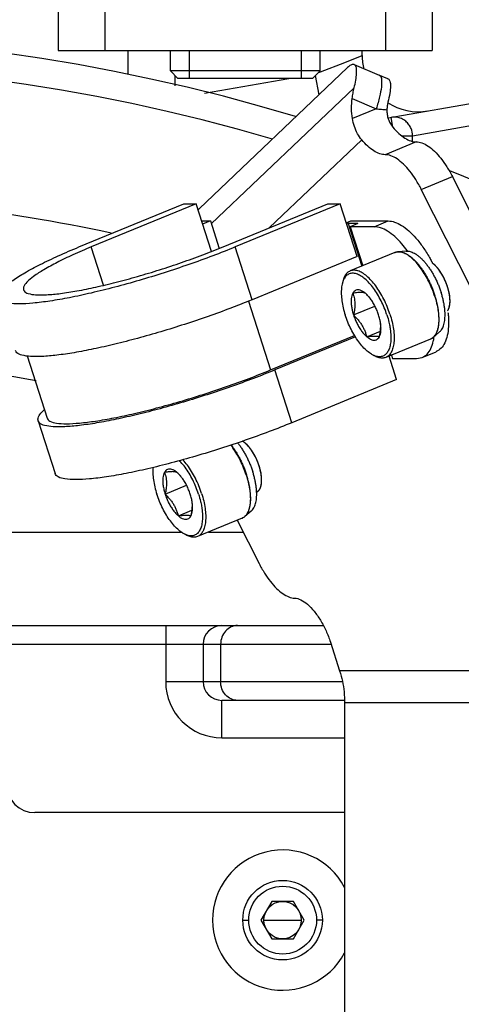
# Model space of a CAD drawing. Header units: millimetres. Extents: x 0 to 1189, y 0 to 841.
# Tile 41 of 88: x 588 to 598, y 185 to 206. Entities that reach past the tile are written whole.
import ezdxf

# ---------------------------------------------------------------- set-up
doc = ezdxf.new("R2010")
doc.units = ezdxf.units.MM
doc.header["$LTSCALE"] = 65.395
doc.layers.get('0').update_dxf_attribs({"linetype": 'CONTINUOUS'})
for name, color, linetype in [('02___PRT_ALL_AXES', 7, 'CONTINUOUS'), ('3_ALL_AXES', 7, 'CONTINUOUS'), ('7_ALL_FEATURES', 7, 'CONTINUOUS')]:
    doc.layers.add(name, color=color, linetype=linetype)
doc.styles.get("Standard").update_dxf_attribs({"font": 'txt', "width": 0.7})
doc.dimstyles.new('DIMSTYLE_6', dxfattribs={"dimtxt": 3.5, "dimasz": 3, "dimexe": 0.18, "dimexo": 0.0625, "dimgap": 0.09, "dimtad": 1, "dimlfac": 5, "dimdsep": 46, "dimtxsty": 'Standard', "dimblk": '_FILLED', "dimblk1": '_FILLED', "dimblk2": '_FILLED', "dimcen": 0.09, "dimclrt": 5, "dimadec": 0, "dimazin": 0, "dimtp": 0.01, "dimtm": 0.01, "dimtfac": 1, "dimtofl": 0, "dimtmove": 0, "dimatfit": 3, "dimldrblk": '_FILLED', "dimfxl": 1, "dimtolj": 1, "dimarcsym": 0})

# ---------------------------------------------------------------- blocks, each defined once
blk = doc.blocks.new('_FILLED')
at = {"color": 0, "linetype": 'ByBlock'}
blk.add_solid([(0, 0), (-1, 0.1167), (-1, -0.1167)], dxfattribs=at)
blk = doc.blocks.new('*D16')
at = {"color": 2, "linetype": 'Continuous'}
for p, q in [((582.522, 166.153), (995.791, 236.049)), ((941.425, 226.854), (582.522, 166.153)), ((941.425, 226.854), (941.425, 226.854))]:
    blk.add_line(p, q, dxfattribs=at)
at = {"color": 2, "linetype": 'Continuous', "xscale": 3, "yscale": 3, "zscale": 3, "rotation": 189.5995147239}
blk.add_blockref('_FILLED', (941.425, 226.854), dxfattribs=at)
blk = doc.blocks.new('*D19')
at = {"color": 2, "linetype": 'Continuous'}
for p, q in [((582.522, 166.153), (675.153, 190.837)), ((643.688, 182.452), (582.522, 166.153)), ((643.688, 182.452), (643.688, 182.452))]:
    blk.add_line(p, q, dxfattribs=at)
at = {"color": 2, "linetype": 'Continuous', "xscale": 3, "yscale": 3, "zscale": 3, "rotation": 194.9212372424}
blk.add_blockref('_FILLED', (643.688, 182.452), dxfattribs=at)
blk = doc.blocks.new('*D20')
at = {"color": 2, "linetype": 'Continuous'}
for p, q in [((582.522, 166.153), (763.157, 244.53)), ((687.652, 211.769), (582.522, 166.153)), ((687.652, 211.769), (687.652, 211.769))]:
    blk.add_line(p, q, dxfattribs=at)
at = {"color": 2, "linetype": 'Continuous', "xscale": 3, "yscale": 3, "zscale": 3, "rotation": 203.4559086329}
blk.add_blockref('_FILLED', (687.652, 211.769), dxfattribs=at)

msp = doc.modelspace()

# ---------------------------------------------------------------- linework, layer by layer
at = {"color": 7, "linetype": 'Continuous'}
for p, q in [((589.0223, 209.7533), (589.0223, 205.7533)), ((597.0223, 209.7533), (597.0223, 205.7533)), ((596.0764, 204.3087), (607.5223, 206.3269)), ((589.0223, 205.7533), (597.0223, 205.7533)), ((590.5223, 205.241), (590.5223, 205.7533)), ((595.5223, 205.6411), (595.5223, 205.7533)), ((591.5823, 205.1533), (591.4223, 205.3133)), ((594.6223, 205.3133), (591.4223, 205.3133)), ((592.0351, 202.3653), (595.2111, 205.3864)), ((594.4623, 205.1533), (594.6223, 205.3133)), ((595.3531, 205.4515), (595.8884, 205.2242)), ((594.4623, 205.1533), (591.5823, 205.1533)), ((599.051, 199.8758), (597.4514, 203.0547)), ((598.3872, 199.6022), (596.7876, 202.7811)), ((589.4685, 201.55), (591.7087, 202.4735)), ((591.9716, 202.4735), (589.7314, 201.55)), ((591.7087, 202.4735), (591.9716, 202.4735)), ((592.2998, 201.4522), (591.9716, 202.4735)), ((592.5482, 201.55), (594.7884, 202.4735)), ((595.0513, 202.4735), (592.8111, 201.55)), ((594.7884, 202.4735), (595.0513, 202.4735)), ((595.4137, 201.3458), (595.0513, 202.4735)), ((592.0896, 202.1062), (592.2776, 202.1062)), ((592.2776, 202.1062), (592.1116, 202.0378)), ((592.2776, 202.1062), (592.4666, 201.5179)), ((595.1825, 202.0651), (595.2822, 202.1062)), ((595.2246, 202.0515), (595.1913, 202.0378)), ((595.2246, 202.0515), (595.5176, 201.1396)), ((595.7816, 201.9831), (595.2652, 201.9831)), ((595.2822, 202.1062), (596.0803, 202.1062)), ((595.4137, 201.3458), (593.1735, 200.4224)), ((596.4963, 201.4613), (596.4859, 201.4755)), ((597.0085, 201.2399), (597.0174, 201.223)), ((597.0174, 201.223), (597.0227, 201.2129)), ((597.0227, 201.2129), (597.0276, 201.2034)), ((593.1735, 200.4224), (593.0927, 200.3893)), ((597.3837, 200.2532), (597.3866, 200.2632)), ((593.5628, 198.9189), (595.3581, 199.659)), ((595.3775, 199.6283), (593.6567, 198.9189)), ((597.0589, 199.6145), (597.0605, 199.6266)), ((597.0605, 199.6266), (597.0617, 199.6354)), ((588.3597, 199.219), (588.7865, 197.8909)), ((596.2592, 198.7147), (596.0982, 199.2157)), ((596.8062, 199.1868), (597.1049, 199.3099)), ((596.1711, 199.164), (596.6876, 199.164)), ((596.6876, 199.164), (596.8063, 199.1868)), ((596.2592, 198.7147), (594.0191, 197.7913)), ((588.5961, 197.8297), (588.9585, 196.702)), ((593.3562, 196.4222), (593.3592, 196.4322)), ((592.8532, 195.7072), (593.3191, 194.7813)), ((587.1836, 193.4533), (594.691, 193.4533)), ((594.8433, 193.0999), (595.041, 192.4847)), ((592.1223, 193.0533), (592.1223, 192.2533)), ((595.1475, 191.8533), (592.5223, 191.8533)), ((595.1475, 191.8006), (595.1475, 174.1533)), ((595.1475, 189.4533), (588.5223, 189.4533)), ((593.5913, 187.5533), (593.3604, 187.1533)), ((594.0532, 187.5533), (593.5913, 187.5533)), ((594.2842, 187.1533), (594.0532, 187.5533)), ((593.3604, 187.1533), (593.5913, 186.7533)), ((594.0532, 186.7533), (594.2842, 187.1533)), ((593.5913, 186.7533), (594.0532, 186.7533))]:
    msp.add_line(p, q, dxfattribs=at)
at = {"color": 9, "linetype": 'Continuous'}
for p, q in [((590.0223, 209.7533), (590.0223, 205.7533)), ((596.0223, 209.7533), (596.0223, 205.7533)), ((595.1494, 205.4965), (595.5223, 205.6411)), ((594.6294, 205.2948), (595.1494, 205.4965)), ((591.5223, 204.9923), (591.5223, 205.2133)), ((592.1536, 204.8354), (593.9557, 205.1533)), ((594.6011, 204.8062), (594.5283, 205.2193)), ((594.5875, 205.2785), (594.6294, 205.2948)), ((592.2971, 202.0456), (595.3513, 204.9508)), ((595.3091, 204.7243), (595.8248, 204.5053)), ((595.8248, 204.5053), (595.3152, 204.2953)), ((596.6017, 203.9271), (600.1192, 204.5473)), ((596.1824, 204.1139), (596.1459, 204.321)), ((595.516, 203.8398), (593.5375, 201.9578)), ((596.3739, 203.9271), (596.6017, 203.9271)), ((596.6017, 203.7966), (596.6017, 203.9271)), ((596.6783, 203.7966), (596.0146, 203.523)), ((596.7876, 202.7811), (597.4514, 203.0547)), ((595.7816, 201.9831), (596.0803, 202.1062)), ((589.9945, 200.7312), (589.7314, 201.55)), ((593.1735, 200.4224), (592.8111, 201.55)), ((593.0902, 200.3894), (593.5628, 198.9189)), ((594.0191, 197.7913), (593.6567, 198.9189)), ((587.5223, 195.4533), (591.6576, 195.4533)), ((592.2372, 195.4533), (592.981, 195.4533)), ((591.3223, 193.4533), (591.3223, 192.2533)), ((587.3315, 193.0533), (594.8583, 193.0533)), ((592.497, 193.0533), (592.497, 192.2533)), ((600.5808, 192.4847), (595.041, 192.4847)), ((591.3223, 192.2533), (595.1012, 192.2533)), ((592.5223, 191.0533), (592.5223, 191.8533)), ((600.6873, 191.8006), (595.1475, 191.8006)), ((592.5223, 191.0533), (595.1475, 191.0533)), ((592.9723, 187.1533), (593.0973, 187.1533)), ((593.4223, 187.1533), (594.2223, 187.1533)), ((594.6723, 187.1533), (594.5473, 187.1533))]:
    msp.add_line(p, q, dxfattribs=at)
at = {"color": 2, "linetype": 'Continuous'}
for p, q in [((591.8223, 205.7533), (591.8223, 205.1533)), ((594.2223, 205.7533), (594.2223, 205.1533)), ((597.3985, 200.3264), (597.3993, 200.3342)), ((593.371, 196.4954), (593.3719, 196.5032))]:
    msp.add_line(p, q, dxfattribs=at)
at = {"color": 2, "linetype": 'Continuous', "const_width": 0.8}
msp.add_lwpolyline([(467.9223, 166.1533, 1), (697.1223, 166.1533, 1)], format="xyb", close=True, dxfattribs=at)
at = {"color": 7, "linetype": 'Continuous'}
msp.add_lwpolyline([(596.0747, 205.1474), (595.9493, 205.1986), (595.8884, 205.2242)], dxfattribs=at)
for radius in [0.85, 0.4]:
    msp.add_circle((593.8223, 187.1533), radius, dxfattribs=at)
at = {"color": 9, "linetype": 'Continuous'}
msp.add_circle((593.8223, 187.1533), 0.725, dxfattribs=at)
at = {"color": 2, "linetype": 'Continuous'}
msp.add_arc((582.5223, 166.1533), 63.3, 282.12633, 48.550533, dxfattribs=at)
at = {"color": 7, "linetype": 'Continuous'}
for centre, radius, start, end in [((582.5223, 166.1533), 39.9, 73.13283, 144.65512), ((596.7223, 205.6411), 1.2, 180, 193.77281), ((596.7222, 205.6411), 1.2, 236.844, 280.00147), ((582.5223, 166.1533), 39.9, 52.99859, 68.11484), ((592.5223, 193.0533), 0.4, 90, 180), ((592.5223, 192.2533), 0.4, 180, 270), ((588.5223, 190.0533), 0.6, 180, 270), ((593.8223, 187.1533), 1.5, 27.87626, 332.12374)]:
    msp.add_arc(centre, radius, start, end, dxfattribs=at)
at = {"color": 9, "linetype": 'Continuous'}
for centre, radius, start, end in [((582.5223, 166.1533), 39.3, 73.6219, 143.99998), ((582.5223, 166.1533), 33.0858, 79.49598, 81.18368), ((592.5223, 192.2533), 1.2, 180, 270)]:
    msp.add_arc(centre, radius, start, end, dxfattribs=at)
at = {"color": 7, "linetype": 'Continuous'}
for points, start_tangent, end_tangent in [([(595.3528, 205.4507), (595.3397, 205.4551), (595.2828, 205.4411), (595.2111, 205.3864)], (-0.9003814, 0.4351015), (-0.7245562, -0.6892157)), ([(595.3513, 204.9508), (595.3868, 205.118), (595.4036, 205.2564), (595.4012, 205.361), (595.3796, 205.4281), (595.3528, 205.4507)], (0.2403972, 0.9706746), (-0.9003814, 0.4351015)), ([(596.0746, 205.1473), (596.0776, 205.1461), (596.1155, 205.0942), (596.1275, 204.9906), (596.1134, 204.838), (596.074, 204.6467)], (0.9379768, -0.3466981), (-0.240289, -0.9707014)), ([(595.3091, 204.7243), (595.3278, 204.8421), (595.3513, 204.9508)], (0.1306193, 0.9914326), (0.2403972, 0.9706746)), ([(595.3152, 204.2953), (595.2968, 204.5116), (595.3091, 204.7243)], (-0.1536926, 0.9881187), (0.1306193, 0.9914326)), ([(596.0525, 204.4855), (596.0582, 204.3846), (596.0814, 204.2877), (596.1221, 204.1967), (596.1798, 204.1135)], (-0.0316956, -0.9994976), (0.6423738, -0.7663915)), ([(596.074, 204.6467), (596.0593, 204.5689), (596.0525, 204.4855)], (-0.240289, -0.9707014), (-0.0316956, -0.9994976)), ([(595.516, 203.8398), (595.4247, 203.9724), (595.3564, 204.1264), (595.3152, 204.2953)], (-0.6423738, 0.7663915), (-0.1536926, 0.9881187)), ([(596.1798, 204.1135), (596.3091, 203.9773), (596.4385, 203.8769), (596.5629, 203.816), (596.6783, 203.7966)], (0.6423738, -0.7663915), (0.9998274, 0.0185803)), ([(596.0146, 203.523), (595.8991, 203.5423), (595.7747, 203.6033), (595.6454, 203.7037), (595.516, 203.8398)], (-0.9998274, -0.0185803), (-0.6423738, 0.7663915)), ([(596.6783, 203.7966), (596.8001, 203.7751), (596.9321, 203.7072), (597.069, 203.5958), (597.2049, 203.4455), (597.3341, 203.2626), (597.4514, 203.0547)], (0.9998274, 0.0185803), (0.4495036, -0.8932785)), ([(596.7876, 202.7811), (596.6704, 202.989), (596.5411, 203.1719), (596.4052, 203.3222), (596.2684, 203.4336), (596.1363, 203.5015), (596.0146, 203.523)], (-0.4495036, 0.8932785), (-0.9998274, -0.0185803)), ([(592.0351, 202.3653), (592.0126, 202.3429)], (-0.7245562, -0.6892157), (-0.6926575, -0.7212666)), ([(596.4859, 201.4755), (596.3742, 201.6152), (596.2202, 201.772), (596.0666, 201.8879), (595.9187, 201.9591), (595.7816, 201.9831)], (-0.593368, 0.8049313), (-1, 0)), ([(596.0803, 202.1062), (596.2174, 202.0822), (596.3653, 202.0111), (596.5189, 201.8951), (596.6729, 201.7384), (596.8223, 201.5461), (596.9617, 201.325), (597.0085, 201.2399)], (1, 0), (0.4683479, -0.8835441)), ([(587.7506, 200.4609), (587.7492, 200.4651), (587.7678, 200.565), (587.8694, 200.6891), (588.0515, 200.8343), (588.3097, 200.9972), (588.6375, 201.1738), (589.027, 201.3595), (589.4685, 201.55)], (-0.3269109, 0.9450552), (0.9245292, 0.3811111)), ([(592.8111, 201.55), (592.3285, 201.3595), (591.8166, 201.1738), (591.288, 200.9972), (590.7558, 200.8343), (590.233, 200.6891), (589.7326, 200.565), (589.2668, 200.4651), (588.8471, 200.392), (588.4839, 200.3474), (588.1861, 200.3324), (587.961, 200.3474), (587.8142, 200.392), (587.7506, 200.4609)], (-0.9245292, -0.3811111), (-0.3269109, 0.9450552)), ([(589.7314, 201.55), (589.3409, 201.3811), (588.9995, 201.2169), (588.7164, 201.0617), (588.4995, 200.9198), (588.3546, 200.7951), (588.2857, 200.691), (588.2856, 200.6326)], (-0.9245292, -0.3811111), (0.2477825, -0.9688157)), ([(588.2856, 200.6326), (588.2946, 200.6104), (588.3811, 200.5554), (588.5429, 200.5275), (588.7755, 200.5275), (589.0726, 200.5554), (589.4261, 200.6104), (589.8263, 200.691), (590.2624, 200.7951), (590.7224, 200.9198), (591.1938, 201.0617), (591.6637, 201.2169), (592.1193, 201.3811), (592.5482, 201.55)], (0.2477825, -0.9688157), (0.9245292, 0.3811111)), ([(597.0475, 201.188), (597.0267, 201.2044)], (-0.7680954, 0.6403354), (-0.8036347, 0.5951229)), ([(597.3992, 200.3332), (597.3986, 200.4625), (597.3717, 200.6165), (597.3201, 200.7769), (597.248, 200.9309), (597.1613, 201.0659), (597.0669, 201.171), (597.0475, 201.188)], (0.0981975, 0.995167), (-0.7680954, 0.6403354)), ([(593.0927, 200.3893), (592.7146, 200.2409), (592.2286, 200.0635), (591.7264, 199.8941), (591.2192, 199.7365), (590.7183, 199.5942), (590.2349, 199.4704), (589.7798, 199.3679), (589.3632, 199.289), (588.9944, 199.2353), (588.6816, 199.2082), (588.4318, 199.2082), (588.2506, 199.2353), (588.142, 199.289), (588.1149, 199.3339)], (-0.9265422, -0.3761909), (-0.3315891, 0.9434239)), ([(597.3718, 200.2224), (597.3837, 200.2532)], (0.4167817, 0.9090066), (0.3031051, 0.9529571)), ([(597.3866, 200.2632), (597.3986, 200.3275), (597.3992, 200.3332)], (0.2703758, 0.9627549), (0.0981975, 0.995167)), ([(597.3581, 200.1499), (597.3656, 200.0684), (597.3682, 199.8473), (597.3424, 199.655), (597.2891, 199.4983), (597.2101, 199.3823), (597.1079, 199.3112), (597.105, 199.3099)], (0.1102941, -0.993899), (-0.9247424, -0.3805936)), ([(597.3539, 200.1906), (597.3718, 200.2224)], (0.5682068, 0.8228858), (0.4167817, 0.9090066)), ([(596.8063, 199.1868), (596.8092, 199.188), (596.9114, 199.2592), (596.9904, 199.3752), (597.0438, 199.5319), (597.0589, 199.6145)], (0.9247424, 0.3805936), (0.141286, 0.9899688)), ([(593.6567, 198.9189), (593.1978, 198.7374), (592.7118, 198.56), (592.2096, 198.3906), (591.7024, 198.233), (591.2015, 198.0907), (590.7181, 197.9669), (590.263, 197.8644), (589.8464, 197.7855), (589.4776, 197.7318), (589.1648, 197.7047), (588.915, 197.7047), (588.7338, 197.7318), (588.6252, 197.7855), (588.5981, 197.8304)], (-0.9245292, -0.3811111), (-0.3315891, 0.9434239)), ([(588.7865, 197.8909), (588.8466, 197.8259), (588.9851, 197.7838), (589.1976, 197.7697), (589.4786, 197.7838), (589.8215, 197.8259), (590.2175, 197.8949), (590.6572, 197.9892), (591.1295, 198.1063), (591.6229, 198.2434), (592.1252, 198.3972), (592.6241, 198.5638), (593.1072, 198.7391), (593.5628, 198.9189)], (0.3269109, -0.9450552), (0.9245292, 0.3811111)), ([(588.5981, 197.8304), (588.5917, 197.8644), (588.634, 197.9669), (588.7278, 198.0699)], (-0.3315891, 0.9434239), (0.7380763, 0.6747173)), ([(594.0191, 197.7913), (593.5364, 197.6008), (593.0245, 197.415), (592.4959, 197.2385), (591.9637, 197.0756), (591.4409, 196.9303), (590.9405, 196.8062), (590.4747, 196.7064), (590.055, 196.6333), (589.6918, 196.5886), (589.394, 196.5737), (589.1689, 196.5886), (589.0221, 196.6333), (588.9585, 196.7021)], (-0.9245292, -0.3811111), (-0.3269109, 0.9450552)), ([(593.02, 197.357), (592.9654, 197.3958)], (-0.7680954, 0.6403354), (-0.8637583, 0.5039064)), ([(593.3718, 196.5022), (593.3711, 196.6315), (593.3442, 196.7854), (593.2927, 196.9459), (593.2206, 197.0999), (593.1339, 197.2349), (593.0395, 197.34), (593.02, 197.357)], (0.0981975, 0.995167), (-0.7680954, 0.6403354)), ([(593.3592, 196.4322), (593.3712, 196.4965), (593.3718, 196.5022)], (0.2703758, 0.9627549), (0.0981975, 0.995167)), ([(593.2684, 196.3114), (593.2928, 196.3247), (593.3443, 196.3914)], (0.9257747, 0.3780756), (0.4167817, 0.9090066)), ([(593.3443, 196.3914), (593.3562, 196.4222)], (0.4167817, 0.9090066), (0.3031051, 0.9529571)), ([(593.3191, 194.7813), (593.434, 194.5771), (593.5605, 194.397), (593.6935, 194.2479), (593.8279, 194.1359), (593.958, 194.0655), (594.0787, 194.0395)], (0.4495036, -0.8932785), (0.9995827, -0.0288864)), ([(594.0787, 194.0395), (594.2101, 194.0045), (594.3524, 193.9091), (594.4962, 193.7595), (594.6318, 193.5658), (594.7501, 193.3409), (594.8433, 193.0999)], (0.9995827, -0.0288864), (0.3059557, -0.9520457)), ([(595.041, 192.4847), (595.0999, 192.2618), (595.1356, 192.0328), (595.1475, 191.8006)], (0.3059557, -0.9520457), (0, -1))]:
    msp.add_spline(points, degree=3, dxfattribs=dict(at, start_tangent=start_tangent, end_tangent=end_tangent))
at = {"color": 9, "linetype": 'Continuous'}
for points, start_tangent, end_tangent in [([(595.8875, 205.2216), (595.9053, 205.2127), (595.9373, 205.1274), (595.934, 204.9734), (595.8956, 204.7612), (595.8248, 204.5053)], (0.9522903, -0.3051937), (-0.30007, -0.9539172)), ([(595.8248, 204.5053), (595.9383, 204.495), (596.0525, 204.4855)], (0.9955568, -0.0941629), (0.9968398, -0.0794384)), ([(596.6017, 203.9271), (596.5689, 204.0837), (596.5237, 204.164), (596.4554, 204.2372), (596.3649, 204.2936), (596.2583, 204.3236), (596.1459, 204.321)], (-0.0118108, 0.9999302), (-0.9848078, -0.1736482)), ([(592.6032, 193.3361), (592.5246, 193.2063), (592.497, 193.0533)], (-0.6717335, -0.7407929), (0, -1)), ([(592.8596, 193.4533), (592.7208, 193.4228), (592.6032, 193.3361)], (-1, 0), (-0.6717335, -0.7407929)), ([(592.6032, 191.9704), (592.5246, 192.1002), (592.497, 192.2533)], (-0.6717335, 0.7407929), (0, 1)), ([(592.8596, 191.8533), (592.7208, 191.8837), (592.6032, 191.9704)], (-1, 0), (-0.6717335, 0.7407929))]:
    msp.add_spline(points, degree=3, dxfattribs=dict(at, start_tangent=start_tangent, end_tangent=end_tangent))
at = {"color": 2, "linetype": 'Continuous'}
for points, start_tangent, end_tangent in [([(597.0509, 201.1851), (597.0369, 201.1964), (597.0334, 201.1991), (597.0299, 201.2018), (597.0282, 201.2031), (597.0263, 201.2045), (597.0223, 201.2074)], (-0.7686221, 0.6397031), (-0.8072049, 0.5902713)), ([(597.0674, 201.1706), (597.0656, 201.1722), (597.0639, 201.1738), (597.063, 201.1746), (597.0625, 201.175), (597.0618, 201.1756), (597.0605, 201.1768), (597.0599, 201.1773), (597.0592, 201.1779), (597.0588, 201.1783), (597.0583, 201.1787), (597.0575, 201.1794), (597.0566, 201.1802), (597.0557, 201.181), (597.0548, 201.1817), (597.0543, 201.1822), (597.0536, 201.1827), (597.0523, 201.1839), (597.0509, 201.1851)], (-0.7406753, 0.6718632), (-0.7619699, 0.6476124)), ([(597.1618, 201.0653), (597.1563, 201.0724), (597.1508, 201.0795), (597.1481, 201.0831), (597.1451, 201.0867), (597.1391, 201.094), (597.1361, 201.0977), (597.1332, 201.1013), (597.1317, 201.1032), (597.1302, 201.1049), (597.1274, 201.1081), (597.1218, 201.1146), (597.119, 201.1178), (597.1162, 201.1211), (597.1131, 201.1244), (597.1101, 201.1277), (597.104, 201.1343), (597.0979, 201.1408), (597.0918, 201.147), (597.0856, 201.1532), (597.0826, 201.1562), (597.0796, 201.1591), (597.0674, 201.1706)], (-0.6116457, 0.7911318), (-0.7263347, 0.6873412)), ([(597.2484, 200.9302), (597.2435, 200.9389), (597.2387, 200.9475), (597.2363, 200.9518), (597.2337, 200.9563), (597.231, 200.9609), (597.2283, 200.9654), (597.2256, 200.9699), (597.2229, 200.9745), (597.2216, 200.9767), (597.2203, 200.9789), (597.2177, 200.983), (597.2126, 200.9912), (597.21, 200.9953), (597.2075, 200.9994), (597.2046, 201.0037), (597.2018, 201.008), (597.1962, 201.0166), (597.1905, 201.025), (597.1848, 201.0333), (597.179, 201.0416), (597.1762, 201.0457), (597.1733, 201.0496), (597.1618, 201.0653)], (-0.4903094, 0.8715485), (-0.5908836, 0.8067568)), ([(597.3202, 200.7766), (597.3164, 200.7861), (597.3126, 200.7955), (597.3107, 200.8003), (597.3097, 200.8027), (597.3086, 200.8052), (597.3064, 200.8103), (597.3043, 200.8153), (597.3021, 200.8204), (597.2999, 200.8254), (597.2988, 200.8279), (597.2978, 200.8303), (597.2957, 200.835), (597.2915, 200.8442), (597.2894, 200.8489), (597.2873, 200.8535), (597.2849, 200.8584), (597.2825, 200.8634), (597.2778, 200.8732), (597.273, 200.883), (597.2681, 200.8927), (597.2632, 200.9024), (597.2608, 200.9072), (597.2583, 200.9118), (597.2484, 200.9302)], (-0.3749951, 0.9270268), (-0.4714358, 0.8819004)), ([(597.3718, 200.6162), (597.3693, 200.6257), (597.3668, 200.6353), (597.3655, 200.64), (597.3649, 200.6425), (597.3641, 200.645), (597.3627, 200.6502), (597.3612, 200.6553), (597.3597, 200.6605), (597.3583, 200.6656), (597.3568, 200.6707), (597.3553, 200.6755), (597.3524, 200.6851), (597.3509, 200.6899), (597.3494, 200.6947), (597.3477, 200.6998), (597.346, 200.705), (597.3426, 200.7153), (597.3391, 200.7256), (597.3354, 200.7359), (597.3317, 200.7462), (597.3279, 200.7564), (597.3202, 200.7766)], (-0.2523961, 0.967624), (-0.355774, 0.934572)), ([(597.3986, 200.4619), (597.3977, 200.4707), (597.3968, 200.4795), (597.3963, 200.4839), (597.396, 200.4862), (597.3957, 200.4886), (597.3951, 200.4935), (597.3944, 200.4983), (597.3931, 200.508), (597.3916, 200.5177), (597.3901, 200.5276), (597.3893, 200.5325), (597.3885, 200.5374), (597.3876, 200.542), (597.3868, 200.5467), (597.385, 200.5559), (597.3842, 200.5606), (597.3837, 200.5629), (597.3832, 200.5655), (597.3821, 200.5705), (597.381, 200.5756), (597.3789, 200.5857), (597.3766, 200.5958), (597.3718, 200.6162)], (-0.1055043, 0.9944188), (-0.2304134, 0.9730928)), ([(597.3993, 200.3342), (597.3999, 200.3411), (597.4004, 200.348), (597.4007, 200.3515), (597.4008, 200.3532), (597.4009, 200.3552), (597.4013, 200.3629), (597.4016, 200.3706), (597.4018, 200.3785), (597.4019, 200.3865), (597.402, 200.3945), (597.4018, 200.4027), (597.4017, 200.4109), (597.4014, 200.4192), (597.401, 200.4276), (597.4006, 200.4361), (597.4, 200.4446), (597.3986, 200.4619)], (0.0802152, 0.9967776), (-0.078418, 0.9969206)), ([(597.3506, 200.186), (597.356, 200.1939), (597.3586, 200.1979), (597.3612, 200.2021), (597.3637, 200.2064), (597.3661, 200.2108), (597.3684, 200.2154), (597.3695, 200.2177), (597.3707, 200.22), (597.3718, 200.2226), (597.373, 200.2253), (597.3753, 200.2306), (597.3764, 200.2333), (597.3774, 200.2359), (597.3793, 200.2411), (597.3812, 200.2463), (597.3822, 200.249), (597.383, 200.2519), (597.3848, 200.2577), (597.3866, 200.2635)], (0.5682782, 0.8228365), (0.2926007, 0.9562347)), ([(597.3866, 200.2635), (597.3875, 200.2668), (597.3884, 200.2702), (597.3888, 200.2718), (597.3893, 200.2737), (597.3902, 200.2777), (597.3911, 200.2816), (597.3915, 200.2835), (597.3919, 200.2853), (597.3926, 200.2889), (597.393, 200.2906), (597.3934, 200.2924), (597.3937, 200.2945), (597.3941, 200.2966), (597.3948, 200.3008), (597.3956, 200.305), (597.3962, 200.3093), (597.3974, 200.3178), (597.3985, 200.3264)], (0.2550714, 0.9669222), (0.1248647, 0.9921738)), ([(593.0234, 197.3541), (593.0164, 197.3598), (593.0094, 197.3654), (593.0025, 197.3707), (592.999, 197.3733), (592.9972, 197.3746), (592.9955, 197.3759), (592.9936, 197.3773), (592.9916, 197.3787), (592.9877, 197.3814), (592.9857, 197.3827), (592.9839, 197.384), (592.9805, 197.3862), (592.977, 197.3885), (592.9734, 197.3908), (592.9657, 197.3955)], (-0.7723755, 0.6351662), (-0.8524032, 0.5228851)), ([(593.0399, 197.3396), (593.0382, 197.3412), (593.0364, 197.3427), (593.0356, 197.3435), (593.0351, 197.344), (593.0344, 197.3446), (593.0331, 197.3457), (593.0324, 197.3463), (593.0318, 197.3469), (593.0313, 197.3473), (593.0309, 197.3477), (593.03, 197.3484), (593.0291, 197.3492), (593.0283, 197.3499), (593.0274, 197.3507), (593.0269, 197.3512), (593.0262, 197.3517), (593.0248, 197.3529), (593.0234, 197.3541)], (-0.7406753, 0.6718632), (-0.7619699, 0.6476124)), ([(593.1344, 197.2342), (593.1288, 197.2414), (593.1233, 197.2485), (593.1206, 197.252), (593.1177, 197.2557), (593.1117, 197.263), (593.1087, 197.2667), (593.1057, 197.2703), (593.1042, 197.2722), (593.1028, 197.2738), (593.1, 197.2771), (593.0943, 197.2836), (593.0915, 197.2868), (593.0887, 197.29), (593.0857, 197.2933), (593.0826, 197.2967), (593.0765, 197.3033), (593.0704, 197.3097), (593.0643, 197.316), (593.0582, 197.3222), (593.0551, 197.3252), (593.0521, 197.3281), (593.0399, 197.3396)], (-0.6116457, 0.7911318), (-0.7263347, 0.6873412)), ([(593.221, 197.0992), (593.2161, 197.1079), (593.2112, 197.1165), (593.2088, 197.1208), (593.2062, 197.1253), (593.2035, 197.1298), (593.2008, 197.1344), (593.1981, 197.1389), (593.1954, 197.1435), (593.1941, 197.1457), (593.1928, 197.1479), (593.1902, 197.152), (593.1851, 197.1602), (593.1826, 197.1643), (593.18, 197.1684), (593.1772, 197.1727), (593.1744, 197.177), (593.1687, 197.1855), (593.1631, 197.194), (593.1573, 197.2023), (593.1516, 197.2106), (593.1487, 197.2147), (593.1458, 197.2186), (593.1344, 197.2342)], (-0.4903094, 0.8715485), (-0.5908836, 0.8067568)), ([(593.2928, 196.9456), (593.289, 196.9551), (593.2851, 196.9645), (593.2832, 196.9693), (593.2822, 196.9717), (593.2811, 196.9742), (593.279, 196.9793), (593.2768, 196.9843), (593.2746, 196.9894), (593.2725, 196.9944), (593.2714, 196.9969), (593.2703, 196.9993), (593.2682, 197.004), (593.264, 197.0132), (593.2619, 197.0179), (593.2598, 197.0225), (593.2574, 197.0274), (593.2551, 197.0323), (593.2504, 197.0422), (593.2456, 197.052), (593.2407, 197.0617), (593.2358, 197.0714), (593.2333, 197.0761), (593.2308, 197.0808), (593.221, 197.0992)], (-0.3749951, 0.9270268), (-0.4714358, 0.8819004)), ([(593.3443, 196.7852), (593.3418, 196.7947), (593.3393, 196.8042), (593.3381, 196.809), (593.3374, 196.8114), (593.3367, 196.814), (593.3352, 196.8192), (593.3338, 196.8243), (593.3323, 196.8295), (593.3308, 196.8346), (593.3294, 196.8397), (593.3279, 196.8445), (593.3249, 196.854), (593.3234, 196.8588), (593.322, 196.8636), (593.3203, 196.8688), (593.3185, 196.874), (593.3151, 196.8843), (593.3116, 196.8946), (593.3079, 196.9049), (593.3043, 196.9152), (593.3005, 196.9254), (593.2928, 196.9456)], (-0.2523961, 0.967624), (-0.355774, 0.934572)), ([(593.3712, 196.6309), (593.3702, 196.6397), (593.3693, 196.6485), (593.3688, 196.6529), (593.3686, 196.6552), (593.3683, 196.6576), (593.3676, 196.6624), (593.367, 196.6673), (593.3657, 196.6769), (593.3642, 196.6867), (593.3626, 196.6966), (593.3618, 196.7015), (593.361, 196.7064), (593.3602, 196.711), (593.3593, 196.7157), (593.3576, 196.7249), (593.3567, 196.7295), (593.3562, 196.7319), (593.3557, 196.7345), (593.3546, 196.7395), (593.3536, 196.7445), (593.3514, 196.7546), (593.3491, 196.7648), (593.3443, 196.7852)], (-0.1055043, 0.9944188), (-0.2304134, 0.9730928)), ([(593.3591, 196.4324), (593.36, 196.4358), (593.3609, 196.4392), (593.3613, 196.4408), (593.3618, 196.4427), (593.3627, 196.4467), (593.3636, 196.4506), (593.3641, 196.4525), (593.3644, 196.4543), (593.3652, 196.4579), (593.3655, 196.4596), (593.3659, 196.4614), (593.3663, 196.4635), (593.3666, 196.4656), (593.3674, 196.4698), (593.3681, 196.474), (593.3687, 196.4783), (593.37, 196.4868), (593.371, 196.4954)], (0.2550714, 0.9669222), (0.1248647, 0.9921738)), ([(593.3719, 196.5032), (593.3724, 196.5101), (593.373, 196.517), (593.3733, 196.5204), (593.3734, 196.5222), (593.3735, 196.5242), (593.3738, 196.5319), (593.3742, 196.5396), (593.3744, 196.5475), (593.3745, 196.5555), (593.3746, 196.5635), (593.3744, 196.5717), (593.3742, 196.5799), (593.374, 196.5882), (593.3736, 196.5966), (593.3731, 196.6051), (593.3725, 196.6136), (593.3712, 196.6309)], (0.0802152, 0.9967776), (-0.078418, 0.9969206)), ([(593.2667, 196.3103), (593.2741, 196.3141), (593.2815, 196.3179), (593.2834, 196.3188), (593.2852, 196.3197), (593.2862, 196.3202), (593.287, 196.3208), (593.2888, 196.3222), (593.2923, 196.3249), (593.2959, 196.3277), (593.2994, 196.3304), (593.3029, 196.3331), (593.3047, 196.3345), (593.3055, 196.3352), (593.3063, 196.3361), (593.3079, 196.3378), (593.3094, 196.3396), (593.3157, 196.3466), (593.3189, 196.3501), (593.3205, 196.3518), (593.322, 196.3535), (593.3234, 196.3557), (593.3248, 196.3578), (593.3275, 196.362), (593.333, 196.3704), (593.3344, 196.3725), (593.3357, 196.3746), (593.3364, 196.3757), (593.337, 196.3769), (593.3382, 196.3793), (593.3405, 196.3842), (593.3428, 196.3892), (593.3451, 196.3941), (593.3475, 196.399), (593.3486, 196.4015), (593.3492, 196.4027), (593.3496, 196.4042), (593.3506, 196.407), (593.3515, 196.4098), (593.3553, 196.4211), (593.3591, 196.4324)], (0.8912928, 0.4534282), (0.318069, 0.9480676))]:
    msp.add_spline(points, degree=3, dxfattribs=dict(at, start_tangent=start_tangent, end_tangent=end_tangent))
at = {"layer": '02___PRT_ALL_AXES', "color": 7, "linetype": 'Continuous'}
for p, q in [((591.4223, 205.3133), (591.4223, 205.7533)), ((594.6223, 205.3133), (594.6223, 205.7533)), ((595.4311, 202.0515), (595.2246, 202.0515)), ((595.4311, 202.0515), (595.2652, 201.9831)), ((595.2652, 201.9831), (595.5341, 201.1464)), ((596.2214, 201.4296), (596.2297, 201.4331)), ((596.4666, 201.4606), (596.2895, 201.4469)), ((596.8546, 201.2316), (596.8563, 201.2295)), ((597.0786, 200.5072), (597.0784, 200.5078)), ((597.1794, 199.7316), (597.044, 199.6165)), ((596.1492, 199.2324), (596.1389, 199.2324)), ((596.148, 199.2362), (596.1711, 199.164)), ((593.0512, 196.6762), (593.051, 196.6768)), ((593.1519, 195.9006), (593.0166, 195.7855))]:
    msp.add_line(p, q, dxfattribs=at)
at = {"layer": '02___PRT_ALL_AXES', "color": 9, "linetype": 'Continuous'}
msp.add_arc((582.5223, 166.1533), 36.5, 77.93181, 88.98256, dxfattribs=at)
at = {"layer": '02___PRT_ALL_AXES', "color": 7, "linetype": 'Continuous'}
for points, start_tangent, end_tangent in [([(596.2297, 201.4331), (596.2467, 201.439), (596.2862, 201.4466), (596.2895, 201.4469)], (0.9283752, 0.3716443), (0.9970259, 0.0770677)), ([(596.2895, 201.4469), (596.3283, 201.4466), (596.3727, 201.439), (596.419, 201.424), (596.4668, 201.4015), (596.5158, 201.3719), (596.5655, 201.3353), (596.6156, 201.2921), (596.6656, 201.2425), (596.7151, 201.187), (596.7638, 201.1261), (596.8113, 201.0602), (596.8571, 200.9898), (596.9009, 200.9156), (596.9424, 200.838), (596.9812, 200.7578), (597.017, 200.6756), (597.0495, 200.5921), (597.0784, 200.5078)], (0.9970259, 0.0770677), (0.3059557, -0.9520457)), ([(596.4666, 201.4606), (596.4831, 201.4612), (596.5253, 201.4574), (596.5695, 201.4461), (596.6154, 201.4273), (596.6626, 201.4013), (596.7107, 201.3681), (596.7593, 201.3282), (596.808, 201.2819), (596.8546, 201.2316)], (0.9970252, 0.0770768), (0.6577293, -0.7532544)), ([(596.8563, 201.2295), (596.9039, 201.1716), (596.9504, 201.1085), (596.9953, 201.0408), (597.0382, 200.9692), (597.0789, 200.8942), (597.1169, 200.8165), (597.1519, 200.7367), (597.1836, 200.6555), (597.2119, 200.5736)], (0.6561056, -0.7546691), (0.3059557, -0.9520457)), ([(597.044, 199.6165), (597.0711, 199.6438), (597.0973, 199.6804), (597.1196, 199.7236), (597.1378, 199.7732), (597.1517, 199.8286), (597.1612, 199.8896), (597.1663, 199.9555), (597.1669, 200.0259), (597.163, 200.1001), (597.1546, 200.1777), (597.1418, 200.2579), (597.1248, 200.3401), (597.1036, 200.4236), (597.0786, 200.5072)], (0.7617024, 0.6479271), (-0.3056482, 0.9521445)), ([(597.2925, 200.1779), (597.2849, 200.2529), (597.273, 200.3307), (597.2567, 200.4105), (597.2363, 200.4917), (597.2119, 200.5736)], (-0.0724087, 0.997375), (-0.3059557, 0.9520457)), ([(597.1794, 199.7316), (597.1946, 199.7459), (597.2214, 199.779), (597.2444, 199.8189), (597.2633, 199.8652), (597.278, 199.9176), (597.2883, 199.9756), (597.2942, 200.0387), (597.2956, 200.1063)], (0.7616579, 0.6479793), (-0.0120316, 0.9999276)), ([(597.2956, 200.1063), (597.2925, 200.1779)], (-0.0120316, 0.9999276), (-0.0724087, 0.997375)), ([(596.9835, 199.5807), (596.9954, 199.5856)], (0.9376379, 0.3476134), (0.9127203, 0.408585)), ([(596.9954, 199.5856), (597.0078, 199.5917), (597.0412, 199.6141), (597.044, 199.6165)], (0.9127203, 0.408585), (0.7617024, 0.6479271)), ([(592.7218, 197.314), (592.7364, 197.2951), (592.7838, 197.2292), (592.8296, 197.1588), (592.8734, 197.0845), (592.9149, 197.007), (592.9537, 196.9268), (592.9895, 196.8446), (593.022, 196.7611), (593.051, 196.6768)], (0.6161581, -0.7876225), (0.3059557, -0.9520457)), ([(592.8607, 197.3605), (592.8765, 197.3405), (592.9229, 197.2775), (592.9678, 197.2098), (593.0108, 197.1382), (593.0514, 197.0632), (593.0894, 196.9855), (593.1244, 196.9057), (593.1562, 196.8245), (593.1844, 196.7426)], (0.6274471, -0.7786592), (0.3059557, -0.9520457)), ([(593.0166, 195.7855), (593.0437, 195.8128), (593.0699, 195.8493), (593.0922, 195.8926), (593.1103, 195.9421), (593.1242, 195.9976), (593.1337, 196.0586), (593.1388, 196.1245), (593.1394, 196.1949), (593.1355, 196.2691), (593.1271, 196.3466), (593.1144, 196.4268), (593.0973, 196.509), (593.0761, 196.5926), (593.0512, 196.6762)], (0.7617024, 0.6479271), (-0.3056482, 0.9521445)), ([(593.2651, 196.3469), (593.2575, 196.4219), (593.2455, 196.4996), (593.2293, 196.5795), (593.2088, 196.6607), (593.1844, 196.7426)], (-0.0724087, 0.997375), (-0.3059557, 0.9520457)), ([(593.1519, 195.9006), (593.1671, 195.9149), (593.194, 195.948), (593.2169, 195.9879), (593.2358, 196.0342), (593.2505, 196.0866), (593.2608, 196.1446), (593.2667, 196.2076), (593.2681, 196.2753)], (0.7616579, 0.6479793), (-0.0120316, 0.9999276)), ([(593.2681, 196.2753), (593.2651, 196.3469)], (-0.0120316, 0.9999276), (-0.0724087, 0.997375)), ([(592.956, 195.7497), (592.968, 195.7546)], (0.9376379, 0.3476134), (0.9127203, 0.408585)), ([(592.968, 195.7546), (592.9804, 195.7607), (593.0138, 195.7831), (593.0166, 195.7855)], (0.9127203, 0.408585), (0.7617024, 0.6479271))]:
    msp.add_spline(points, degree=3, dxfattribs=dict(at, start_tangent=start_tangent, end_tangent=end_tangent))
at = {"layer": '3_ALL_AXES', "color": 7, "linetype": 'Continuous'}
for p, q in [((596.2213, 201.4297), (595.2672, 201.0364)), ((596.2298, 201.4329), (596.2214, 201.4296)), ((595.3383, 200.0947), (595.7971, 200.2839)), ((595.6221, 199.6292), (595.9122, 199.7488)), ((596.9836, 199.5806), (596.0294, 199.1873)), ((591.3108, 196.2637), (591.7697, 196.4529)), ((591.5947, 195.7982), (591.8848, 195.9178)), ((592.9561, 195.7496), (592.002, 195.3563))]:
    msp.add_line(p, q, dxfattribs=at)
for points, start_tangent, end_tangent in [([(596.2894, 201.4446), (596.2627, 201.4416), (596.2298, 201.4329)], (-0.9988613, -0.0477095), (-0.9411409, -0.3380144)), ([(597.0719, 200.5052), (597.0158, 200.6598), (596.9484, 200.8103), (596.8716, 200.9524), (596.7875, 201.0823), (596.6982, 201.1965), (596.6064, 201.2918), (596.5145, 201.3657), (596.425, 201.4161), (596.3403, 201.4416), (596.2894, 201.4446)], (-0.3059557, 0.9520457), (-0.9988613, -0.0477095)), ([(597.0719, 200.5052), (597.1152, 200.3505), (597.1445, 200.2), (597.1574, 200.0846)], (0.3059557, -0.9520457), (0.0710334, -0.9974739)), ([(597.1574, 200.0846), (597.1591, 200.0579), (597.1584, 199.928), (597.1426, 199.8138), (597.112, 199.7185), (597.0676, 199.6446), (597.0425, 199.6182)], (0.0710334, -0.9974739), (-0.7415503, -0.6708972)), ([(596.9953, 199.586), (596.9836, 199.5807)], (-0.8983056, -0.4393711), (-0.9248878, -0.3802402)), ([(597.0425, 199.6182), (597.0104, 199.5942), (596.9953, 199.586)], (-0.7415503, -0.6708972), (-0.8983056, -0.4393711)), ([(593.0445, 196.6742), (592.9884, 196.8288), (592.921, 196.9793), (592.8442, 197.1214), (592.76, 197.2513), (592.7147, 197.3121)], (-0.3059557, 0.9520457), (-0.6166882, 0.7872075)), ([(593.0445, 196.6742), (593.0878, 196.5195), (593.1171, 196.369), (593.13, 196.2536)], (0.3059557, -0.9520457), (0.0710334, -0.9974739)), ([(593.13, 196.2536), (593.1316, 196.2269), (593.131, 196.097), (593.1151, 195.9828), (593.0846, 195.8875), (593.0401, 195.8136), (593.0151, 195.7872)], (0.0710334, -0.9974739), (-0.7415503, -0.6708972)), ([(592.9679, 195.755), (592.9561, 195.7497)], (-0.8983056, -0.4393711), (-0.9248878, -0.3802402)), ([(593.0151, 195.7872), (592.983, 195.7632), (592.9679, 195.755)], (-0.7415503, -0.6708972), (-0.8983056, -0.4393711))]:
    msp.add_spline(points, degree=3, dxfattribs=dict(at, start_tangent=start_tangent, end_tangent=end_tangent))
at = {"layer": '7_ALL_FEATURES', "color": 7, "linetype": 'Continuous'}
for p, q in [((595.1159, 200.8343), (595.1011, 200.7811)), ((595.7021, 200.4395), (595.6907, 200.4535)), ((595.7021, 200.4395), (595.6912, 200.4539)), ((595.9179, 199.9095), (595.9172, 199.9171)), ((595.9198, 199.8993), (595.9173, 199.9171)), ((595.9186, 199.8993), (595.9179, 199.9095)), ((595.7797, 199.2241), (595.7316, 199.2514)), ((591.6746, 196.6085), (591.6632, 196.6225)), ((591.6746, 196.6084), (591.6637, 196.6229)), ((591.8904, 196.0785), (591.8897, 196.0861)), ((591.8923, 196.0683), (591.8899, 196.0861)), ((591.8912, 196.0683), (591.8904, 196.0785)), ((591.7522, 195.3931), (591.7042, 195.4204))]:
    msp.add_line(p, q, dxfattribs=at)
for points, start_tangent, end_tangent in [([(595.2672, 201.0364), (595.204, 200.9949), (595.152, 200.9256), (595.1159, 200.8343)], (-0.9242681, -0.3817439), (-0.2687875, -0.9631995)), ([(596.0528, 200.0947), (595.9962, 200.2498), (595.9278, 200.4001), (595.8496, 200.5411), (595.7641, 200.6686), (595.6737, 200.7786), (595.5814, 200.8678), (595.4898, 200.9336), (595.4017, 200.9739), (595.3199, 200.9874), (595.2468, 200.9739), (595.1847, 200.9336), (595.1354, 200.8678), (595.1189, 200.8332)], (-0.3059557, 0.9520457), (-0.3827736, -0.9238422)), ([(596.1178, 200.1118), (596.0582, 200.275), (595.9862, 200.4332), (595.9039, 200.5817), (595.8138, 200.7159), (595.7187, 200.8317), (595.6215, 200.9256), (595.5251, 200.9949), (595.4324, 201.0373), (595.3463, 201.0515), (595.2694, 201.0373), (595.2672, 201.0364)], (-0.3059557, 0.9520457), (-0.9242681, -0.3817439)), ([(595.101, 200.7811), (595.1004, 200.7786), (595.0808, 200.6686), (595.0771, 200.5411), (595.0896, 200.4001), (595.1178, 200.2498), (595.1608, 200.0947)], (-0.2687655, -0.9632056), (0.3059557, -0.9520457)), ([(595.1189, 200.8332), (595.101, 200.7811)], (-0.3827736, -0.9238422), (-0.2687655, -0.9632056)), ([(595.323, 200.5602), (595.3019, 200.5065), (595.2901, 200.4403), (595.2879, 200.3635), (595.2954, 200.2786), (595.3124, 200.1881), (595.3383, 200.0947)], (-0.4778454, -0.8784439), (0.3059557, -0.9520457)), ([(595.5915, 200.5602), (595.5363, 200.5998), (595.4833, 200.6241), (595.4341, 200.6322), (595.3901, 200.6241), (595.3527, 200.5998), (595.323, 200.5602)], (-0.7646976, 0.6443893), (-0.4778454, -0.8784439)), ([(595.5915, 200.5602), (595.5696, 200.5676), (595.5435, 200.5725), (595.512, 200.575), (595.4743, 200.575), (595.4305, 200.5725), (595.3805, 200.5676), (595.323, 200.5602)], (-0.9188854, 0.3945244), (-0.9904422, -0.1379282)), ([(595.323, 200.5602), (595.3431, 200.4988), (595.3572, 200.4377), (595.3655, 200.3749), (595.3676, 200.3096), (595.3636, 200.2418), (595.3538, 200.1709), (595.3383, 200.0947)], (0.3490037, -0.9371214), (-0.2270253, -0.9738889)), ([(595.6907, 200.4535), (595.6513, 200.4988), (595.5915, 200.5602)], (-0.6368076, 0.7710227), (-0.7171282, 0.6969413)), ([(595.6912, 200.4539), (595.6471, 200.5065), (595.5915, 200.5602)], (-0.6100586, 0.7923563), (-0.7646976, 0.6443893)), ([(595.8754, 200.0947), (595.8413, 200.1881), (595.8001, 200.2786), (595.753, 200.3635), (595.7021, 200.4395)], (-0.3059557, 0.9520457), (-0.5942712, 0.8042648)), ([(595.7316, 199.2514), (595.7239, 199.2559), (595.6323, 199.3216), (595.5399, 199.4109), (595.4496, 199.5209), (595.364, 199.6484), (595.2858, 199.7894), (595.2174, 199.9397), (595.1608, 200.0947)], (-0.8693369, 0.49422), (-0.3059557, 0.9520457)), ([(595.3383, 200.0947), (595.3981, 200.0333), (595.4503, 199.9722), (595.4963, 199.9094), (595.5361, 199.8441), (595.5697, 199.7763), (595.598, 199.7054), (595.6221, 199.6292)], (0.7171282, -0.6969413), (0.2708438, -0.9626233)), ([(595.3383, 200.0947), (595.3724, 200.0014), (595.4136, 199.9109), (595.4606, 199.826), (595.5122, 199.7492), (595.5665, 199.683), (595.6221, 199.6292)], (0.3059557, -0.9520457), (0.7646976, -0.6443893)), ([(595.9173, 199.9171), (595.9013, 200.0014), (595.8754, 200.0947)], (-0.1448932, 0.9894473), (-0.3059557, 0.9520457)), ([(596.1178, 200.1118), (596.1631, 199.9487), (596.1927, 199.7904), (596.2059, 199.642), (596.202, 199.5078), (596.1814, 199.392), (596.1446, 199.298), (596.0926, 199.2288), (596.0294, 199.1873)], (0.3059557, -0.9520457), (-0.9242681, -0.3817439)), ([(596.0528, 200.0947), (596.0959, 199.9397), (596.1172, 199.8339)], (0.3059557, -0.9520457), (0.1662989, -0.9860754)), ([(596.1172, 199.8339), (596.124, 199.7894), (596.1365, 199.6484), (596.1329, 199.5209), (596.1133, 199.4109), (596.0783, 199.3216), (596.0289, 199.2559), (595.9668, 199.2156), (595.8937, 199.202), (595.8119, 199.2156), (595.781, 199.2269)], (0.1662989, -0.9860754), (-0.9227083, 0.3854988)), ([(595.8907, 199.6292), (595.9062, 199.7054), (595.9161, 199.7764), (595.92, 199.8442), (595.9186, 199.8993)], (0.2270253, 0.9738889), (-0.0661298, 0.997811)), ([(595.8907, 199.6292), (595.9117, 199.683), (595.9236, 199.7492), (595.9257, 199.826), (595.9198, 199.8993)], (0.4778454, 0.8784439), (-0.1255279, 0.9920901)), ([(595.6221, 199.6292), (595.6797, 199.6366), (595.7298, 199.6415), (595.7735, 199.6441), (595.8112, 199.6441), (595.8427, 199.6415), (595.8688, 199.6366), (595.8907, 199.6292)], (0.9904422, 0.1379282), (0.9188854, -0.3945244)), ([(595.6221, 199.6292), (595.6773, 199.5897), (595.7303, 199.5654), (595.7796, 199.5572), (595.8236, 199.5654), (595.861, 199.5897), (595.8907, 199.6292)], (0.7646976, -0.6443893), (0.4778454, 0.8784439)), ([(595.781, 199.2269), (595.7316, 199.2514)], (-0.9227083, 0.3854988), (-0.8693369, 0.49422)), ([(596.0294, 199.1873), (596.0272, 199.1864), (595.9503, 199.1721), (595.8642, 199.1864), (595.7797, 199.2241)], (-0.9242681, -0.3817439), (-0.8693699, 0.494162)), ([(592.0254, 196.2637), (591.9688, 196.4187), (591.9003, 196.5691), (591.8222, 196.7101), (591.7366, 196.8375), (591.6463, 196.9476), (591.6156, 196.9798)], (-0.3059557, 0.9520457), (-0.7042848, 0.7099176)), ([(592.0903, 196.2808), (592.0307, 196.444), (591.9587, 196.6022), (591.8764, 196.7507), (591.7864, 196.8849), (591.6919, 197)], (-0.3059557, 0.9520457), (-0.6752177, 0.7376185)), ([(591.053, 196.8342), (591.0497, 196.7101), (591.0621, 196.5691), (591.0903, 196.4187), (591.1334, 196.2637)], (-0.0932355, -0.9956441), (0.3059557, -0.9520457)), ([(591.2955, 196.7292), (591.2744, 196.6755), (591.2626, 196.6092), (591.2604, 196.5325), (591.2679, 196.4476), (591.2849, 196.3571), (591.3108, 196.2637)], (-0.4778454, -0.8784439), (0.3059557, -0.9520457)), ([(591.564, 196.7292), (591.5089, 196.7688), (591.4559, 196.7931), (591.4066, 196.8012), (591.3626, 196.7931), (591.3252, 196.7688), (591.2955, 196.7292)], (-0.7646976, 0.6443893), (-0.4778454, -0.8784439)), ([(591.564, 196.7292), (591.5422, 196.7366), (591.5161, 196.7415), (591.4845, 196.744), (591.4469, 196.744), (591.4031, 196.7415), (591.353, 196.7366), (591.2955, 196.7292)], (-0.9188854, 0.3945244), (-0.9904422, -0.1379282)), ([(591.2955, 196.7292), (591.3156, 196.6678), (591.3298, 196.6066), (591.338, 196.5439), (591.3402, 196.4786), (591.3362, 196.4108), (591.3264, 196.3398), (591.3108, 196.2637)], (0.3490037, -0.9371214), (-0.2270253, -0.9738889)), ([(591.6632, 196.6225), (591.6238, 196.6678), (591.564, 196.7292)], (-0.6368076, 0.7710227), (-0.7171282, 0.6969413)), ([(591.6637, 196.6229), (591.6196, 196.6755), (591.564, 196.7292)], (-0.6100586, 0.7923563), (-0.7646976, 0.6443893)), ([(591.8479, 196.2637), (591.8138, 196.3571), (591.7726, 196.4476), (591.7255, 196.5325), (591.6746, 196.6084)], (-0.3059557, 0.9520457), (-0.5942712, 0.8042648)), ([(591.7041, 195.4204), (591.6964, 195.4249), (591.6048, 195.4906), (591.5124, 195.5799), (591.4221, 195.6899), (591.3366, 195.8174), (591.2584, 195.9584), (591.19, 196.1087), (591.1334, 196.2637)], (-0.8693369, 0.49422), (-0.3059557, 0.9520457)), ([(591.3108, 196.2637), (591.3706, 196.2023), (591.4229, 196.1412), (591.4688, 196.0784), (591.5086, 196.0131), (591.5423, 195.9453), (591.5706, 195.8744), (591.5947, 195.7982)], (0.7171282, -0.6969413), (0.2708438, -0.9626233)), ([(591.3108, 196.2637), (591.3449, 196.1704), (591.3861, 196.0799), (591.4332, 195.9949), (591.4847, 195.9182), (591.5391, 195.852), (591.5947, 195.7982)], (0.3059557, -0.9520457), (0.7646976, -0.6443893)), ([(591.8899, 196.0861), (591.8738, 196.1704), (591.8479, 196.2637)], (-0.1448932, 0.9894473), (-0.3059557, 0.9520457)), ([(592.0903, 196.2808), (592.1356, 196.1177), (592.1653, 195.9594), (592.1784, 195.811), (592.1746, 195.6768), (592.154, 195.561), (592.1171, 195.467), (592.0652, 195.3978), (592.002, 195.3563)], (0.3059557, -0.9520457), (-0.9242681, -0.3817439)), ([(592.0254, 196.2637), (592.0684, 196.1087), (592.0897, 196.0029)], (0.3059557, -0.9520457), (0.1662989, -0.9860754)), ([(591.8632, 195.7982), (591.8788, 195.8744), (591.8886, 195.9454), (591.8926, 196.0132), (591.8912, 196.0683)], (0.2270253, 0.9738889), (-0.0661298, 0.997811)), ([(591.8632, 195.7982), (591.8843, 195.852), (591.8961, 195.9182), (591.8983, 195.9949), (591.8923, 196.0683)], (0.4778454, 0.8784439), (-0.1255279, 0.9920901)), ([(592.0897, 196.0029), (592.0966, 195.9584), (592.109, 195.8174), (592.1054, 195.6899), (592.0858, 195.5799), (592.0508, 195.4906), (592.0015, 195.4249), (591.9393, 195.3846), (591.8662, 195.371), (591.7844, 195.3846), (591.7536, 195.3959)], (0.1662989, -0.9860754), (-0.9227083, 0.3854988)), ([(591.5947, 195.7982), (591.6522, 195.8056), (591.7023, 195.8105), (591.7461, 195.813), (591.7837, 195.813), (591.8153, 195.8105), (591.8414, 195.8056), (591.8632, 195.7982)], (0.9904422, 0.1379282), (0.9188854, -0.3945244)), ([(591.5947, 195.7982), (591.6498, 195.7586), (591.7028, 195.7344), (591.7521, 195.7262), (591.7961, 195.7344), (591.8335, 195.7586), (591.8632, 195.7982)], (0.7646976, -0.6443893), (0.4778454, 0.8784439)), ([(591.7536, 195.3959), (591.7041, 195.4204)], (-0.9227083, 0.3854988), (-0.8693369, 0.49422)), ([(592.002, 195.3563), (591.9998, 195.3554), (591.9228, 195.3411), (591.8367, 195.3554), (591.7522, 195.3931)], (-0.9242681, -0.3817439), (-0.8693699, 0.494162))]:
    msp.add_spline(points, degree=3, dxfattribs=dict(at, start_tangent=start_tangent, end_tangent=end_tangent))

# ---------------------------------------------------------------- dimensions: what is measured, and where the dimension line sits
at = {"color": 2, "linetype": 'Continuous'}
for mpoint, picture, middle in [((687.6525, 211.769), '*D20', (753.819, 241.4323)), ((941.4253, 226.854), '*D16', (983.5668, 234.8688)), ((643.6878, 182.4524), '*D19', (660.723, 187.8975))]:
    dim = msp.add_radius_dim(center=(582.5223, 166.1533), mpoint=mpoint, dimstyle='DIMSTYLE_6', dxfattribs=at)
    dim.commit()
    dim.dimension.update_dxf_attribs({"geometry": picture, "text_midpoint": middle, "dimtype": 164})

doc.saveas('drawing.dxf')
